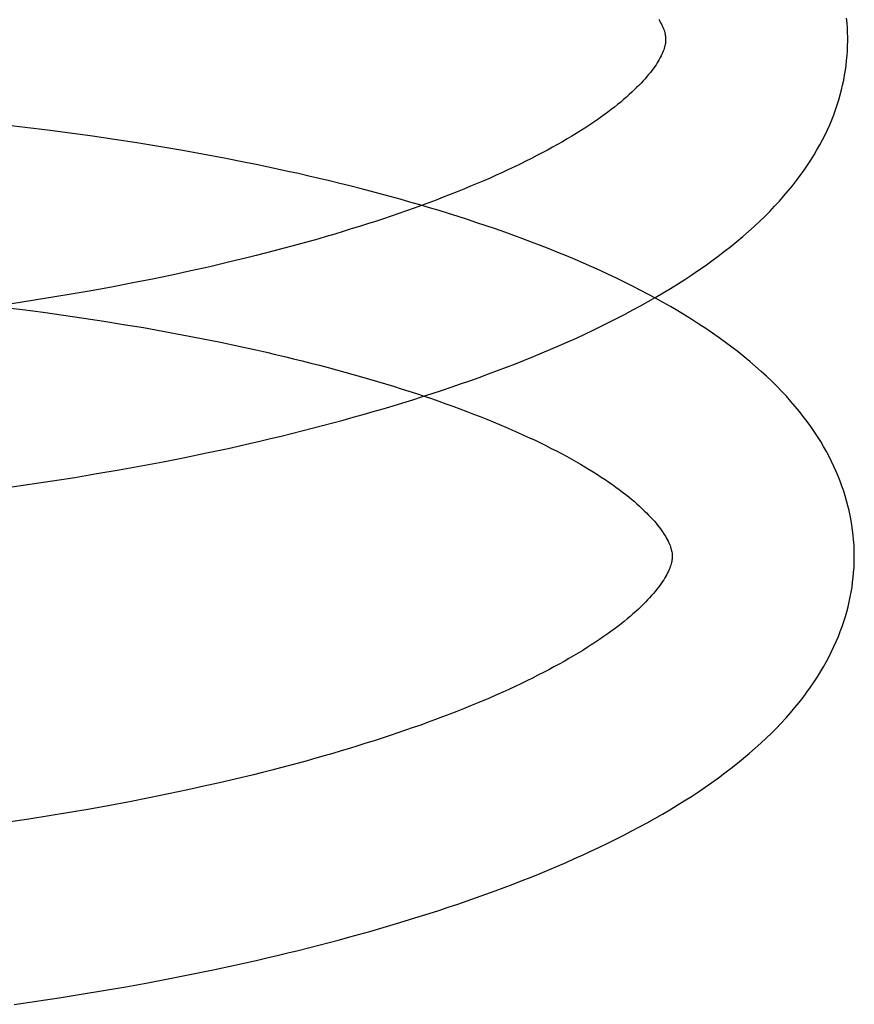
# Model space of a CAD drawing. Header units: inches. Extents: x 0 to 184, y 0 to 119.
# Tile 11 of 101: x 34.1112 to 34.2029, y 44.6352 to 44.7434. Entities that reach past the tile are written whole.
import ezdxf

# ---------------------------------------------------------------- set-up
doc = ezdxf.new("R2010")
doc.units = ezdxf.units.IN
doc.header["$LTSCALE"] = 10.121375
doc.header["$MEASUREMENT"] = 0
doc.linetypes.add('HIDDEN', pattern=[0.2, 0.1, -0.1])
doc.layers.add('DEFAULT_2', color=8, linetype='HIDDEN')

msp = doc.modelspace()

# ---------------------------------------------------------------- linework, layer by layer
at = {"layer": 'DEFAULT_2', "color": 8, "linetype": 'HIDDEN'}
for p, q in [((34.11181, 44.73154), (34.10933, 44.73183)), ((34.11428, 44.73123), (34.11181, 44.73154)), ((34.11674, 44.73091), (34.11428, 44.73123)), ((34.1192, 44.73057), (34.11674, 44.73091)), ((34.12164, 44.73021), (34.1192, 44.73057)), ((34.12407, 44.72983), (34.12164, 44.73021)), ((34.12649, 44.72944), (34.12407, 44.72983)), ((34.1289, 44.72902), (34.12649, 44.72944)), ((34.13129, 44.7286), (34.1289, 44.72902)), ((34.13366, 44.72815), (34.13129, 44.7286)), ((34.13415, 44.71671), (34.1321, 44.71623)), ((34.13617, 44.7172), (34.13415, 44.71671)), ((34.13002, 44.71577), (34.12791, 44.71531)), ((34.1321, 44.71623), (34.13002, 44.71577)), ((34.12364, 44.71444), (34.12147, 44.71403)), ((34.12579, 44.71487), (34.12364, 44.71444)), ((34.12791, 44.71531), (34.12579, 44.71487)), ((34.11707, 44.71324), (34.11485, 44.71287)), ((34.11928, 44.71363), (34.11707, 44.71324)), ((34.12147, 44.71403), (34.11928, 44.71363)), ((34.11261, 44.71251), (34.11036, 44.71216)), ((34.11485, 44.71287), (34.11261, 44.71251)), ((34.10926, 44.71179), (34.11152, 44.71151)), ((34.11152, 44.71151), (34.11378, 44.71122)), ((34.11378, 44.71122), (34.11601, 44.71091)), ((34.11601, 44.71091), (34.11824, 44.71058)), ((34.11824, 44.71058), (34.12044, 44.71025)), ((34.12044, 44.71025), (34.12263, 44.70989)), ((34.12263, 44.70989), (34.1248, 44.70953)), ((34.1248, 44.70953), (34.12695, 44.70915)), ((34.12695, 44.70915), (34.12907, 44.70875)), ((34.12907, 44.70875), (34.13118, 44.70835)), ((34.13118, 44.70835), (34.13325, 44.70793)), ((34.13173, 44.69577), (34.1341, 44.69627)), ((34.1341, 44.69627), (34.13644, 44.6968)), ((34.12455, 44.69435), (34.12696, 44.6948)), ((34.12696, 44.6948), (34.12936, 44.69528)), ((34.12936, 44.69528), (34.13173, 44.69577)), ((34.1197, 44.69349), (34.12213, 44.69391)), ((34.12213, 44.69391), (34.12455, 44.69435)), ((34.11233, 44.69233), (34.1148, 44.6927)), ((34.1148, 44.6927), (34.11725, 44.69308)), ((34.11725, 44.69308), (34.1197, 44.69349)), ((34.10986, 44.69197), (34.11233, 44.69233)), ((34.13689, 44.66041), (34.13487, 44.65992)), ((34.13178, 44.65921), (34.12969, 44.65875)), ((34.12757, 44.6583), (34.12544, 44.65786)), ((34.12969, 44.65875), (34.12757, 44.6583)), ((34.1211, 44.65703), (34.1189, 44.65664)), ((34.12328, 44.65744), (34.1211, 44.65703)), ((34.12544, 44.65786), (34.12328, 44.65744)), ((34.11445, 44.65589), (34.11221, 44.65554)), ((34.11668, 44.65626), (34.11445, 44.65589)), ((34.1189, 44.65664), (34.11668, 44.65626)), ((34.11221, 44.65554), (34.10996, 44.6552)), ((34.13483, 44.63949), (34.13717, 44.64001)), ((34.13009, 44.63849), (34.13247, 44.63898)), ((34.13247, 44.63898), (34.13483, 44.63949)), ((34.12286, 44.63712), (34.12528, 44.63756)), ((34.12528, 44.63756), (34.12769, 44.63802)), ((34.12769, 44.63802), (34.13009, 44.63849)), ((34.11798, 44.63629), (34.12043, 44.6367)), ((34.12043, 44.6367), (34.12286, 44.63712)), ((34.1106, 44.63518), (34.11307, 44.63554)), ((34.11307, 44.63554), (34.11553, 44.63591)), ((34.11553, 44.63591), (34.11798, 44.63629))]:
    msp.add_line(p, q, dxfattribs=at)
for points in [[(34.20217, 44.74147), (34.20216, 44.74193), (34.20214, 44.74246), (34.2021, 44.743), (34.20205, 44.74353)], [(34.18141, 44.74341), (34.18152, 44.74322), (34.18162, 44.74304), (34.18171, 44.74286), (34.1818, 44.74269), (34.18187, 44.74253), (34.18193, 44.74237), (34.18199, 44.74222), (34.18203, 44.74207), (34.18207, 44.74193), (34.1821, 44.7418), (34.18213, 44.74168), (34.18215, 44.74156), (34.18216, 44.74144), (34.18217, 44.74133), (34.18217, 44.74122)], [(34.13644, 44.6968), (34.1376, 44.69707), (34.13876, 44.69734), (34.13992, 44.69762), (34.14107, 44.6979), (34.14221, 44.69818), (34.14335, 44.69847), (34.14448, 44.69877), (34.14561, 44.69907), (34.14673, 44.69937), (34.14784, 44.69968), (34.14895, 44.69999), (34.15005, 44.7003), (34.15114, 44.70062), (34.15223, 44.70095), (34.15331, 44.70128), (34.15438, 44.70161), (34.15545, 44.70195), (34.15651, 44.70229), (34.15756, 44.70264), (34.1586, 44.70299), (34.15964, 44.70334), (34.16067, 44.7037), (34.16169, 44.70407), (34.1627, 44.70444), (34.1637, 44.70481), (34.1647, 44.70519), (34.16569, 44.70557), (34.16667, 44.70596), (34.16764, 44.70635), (34.1686, 44.70675), (34.16956, 44.70715), (34.1705, 44.70756), (34.17144, 44.70797), (34.17236, 44.70839), (34.17328, 44.70881), (34.17419, 44.70924), (34.17508, 44.70968), (34.17597, 44.71012), (34.17685, 44.71056), (34.17772, 44.71101), (34.17857, 44.71147), (34.17942, 44.71193), (34.18026, 44.7124), (34.18108, 44.71287), (34.18189, 44.71335), (34.18269, 44.71383), (34.18348, 44.71432), (34.18426, 44.71482), (34.18503, 44.71532), (34.18578, 44.71583), (34.18652, 44.71634), (34.18724, 44.71686), (34.18795, 44.71739), (34.18865, 44.71792), (34.18932, 44.71845), (34.18999, 44.71899), (34.19064, 44.71954), (34.19127, 44.72009), (34.19188, 44.72064), (34.19247, 44.7212), (34.19305, 44.72175), (34.1936, 44.72231), (34.19414, 44.72287), (34.19466, 44.72344), (34.19516, 44.724), (34.19564, 44.72457), (34.1961, 44.72513), (34.19654, 44.7257), (34.19696, 44.72626), (34.19737, 44.72682), (34.19775, 44.72739), (34.19812, 44.72795), (34.19847, 44.72851), (34.19879, 44.72907), (34.19911, 44.72962), (34.1994, 44.73018), (34.19968, 44.73073), (34.19994, 44.73128), (34.20019, 44.73183), (34.20042, 44.73238), (34.20063, 44.73293), (34.20083, 44.73347), (34.20102, 44.73402), (34.20119, 44.73456), (34.20134, 44.73511), (34.20148, 44.73565), (34.20161, 44.73619), (34.20173, 44.73673), (34.20183, 44.73727), (34.20192, 44.73781), (34.20199, 44.73834), (34.20205, 44.73888), (34.2021, 44.73942), (34.20214, 44.73996), (34.20216, 44.74049), (34.20217, 44.74103), (34.20217, 44.74147)], [(34.18217, 44.74122), (34.18217, 44.74112), (34.18217, 44.741), (34.18216, 44.74088), (34.18214, 44.74076), (34.18212, 44.74064), (34.18209, 44.74051), (34.18205, 44.74037), (34.18201, 44.74022), (34.18196, 44.74007), (34.1819, 44.73991), (34.18183, 44.73974), (34.18176, 44.73957), (34.18167, 44.73939), (34.18158, 44.7392), (34.18147, 44.73901), (34.18136, 44.73882), (34.18124, 44.73862), (34.18111, 44.73842), (34.18097, 44.73821), (34.18082, 44.738), (34.18066, 44.73779), (34.18049, 44.73757), (34.1803, 44.73734), (34.18011, 44.73712), (34.17991, 44.73688), (34.17969, 44.73664), (34.17947, 44.7364), (34.17923, 44.73615), (34.17898, 44.7359), (34.17872, 44.73565), (34.17845, 44.73539), (34.17816, 44.73513), (34.17786, 44.73486), (34.17755, 44.7346), (34.17723, 44.73432), (34.17689, 44.73405), (34.17655, 44.73377), (34.17618, 44.73349), (34.17581, 44.73321), (34.17542, 44.73292), (34.17502, 44.73263), (34.1746, 44.73234), (34.17418, 44.73205), (34.17374, 44.73175), (34.17328, 44.73146), (34.17282, 44.73116), (34.17234, 44.73086), (34.17185, 44.73056), (34.17134, 44.73026), (34.17082, 44.72996), (34.17029, 44.72965), (34.16974, 44.72935), (34.16918, 44.72904), (34.16861, 44.72874), (34.16802, 44.72843), (34.16742, 44.72812), (34.16681, 44.72781), (34.16619, 44.72751), (34.16555, 44.7272), (34.1649, 44.72689), (34.16424, 44.72658), (34.16356, 44.72628), (34.16288, 44.72597), (34.16218, 44.72567), (34.16147, 44.72536), (34.16074, 44.72506), (34.16001, 44.72475), (34.15926, 44.72445), (34.1585, 44.72415), (34.15773, 44.72385), (34.15695, 44.72355), (34.15616, 44.72325), (34.15535, 44.72296), (34.15454, 44.72266), (34.15371, 44.72237), (34.15287, 44.72208), (34.15202, 44.72179), (34.15117, 44.7215), (34.1503, 44.72121), (34.14942, 44.72093), (34.14853, 44.72065), (34.14763, 44.72037), (34.14673, 44.72009), (34.14581, 44.71982), (34.14489, 44.71954), (34.14395, 44.71927), (34.14301, 44.719), (34.14206, 44.71874), (34.1411, 44.71848), (34.14013, 44.71821), (34.13915, 44.71796), (34.13816, 44.7177), (34.13717, 44.71745), (34.13617, 44.7172)], [(34.20289, 44.68468), (34.20288, 44.68514), (34.20286, 44.68567), (34.20282, 44.68621), (34.20277, 44.68674), (34.20271, 44.68728), (34.20263, 44.68782), (34.20254, 44.68835), (34.20244, 44.68889), (34.20233, 44.68943), (34.2022, 44.68996), (34.20205, 44.6905), (34.2019, 44.69104), (34.20173, 44.69158), (34.20154, 44.69212), (34.20134, 44.69266), (34.20113, 44.6932), (34.2009, 44.69374), (34.20066, 44.69428), (34.2004, 44.69482), (34.20012, 44.69537), (34.19983, 44.69592), (34.19952, 44.69646), (34.1992, 44.69701), (34.19885, 44.69756), (34.19849, 44.69811), (34.19811, 44.69866), (34.19771, 44.69922), (34.19729, 44.69977), (34.19686, 44.70032), (34.1964, 44.70088), (34.19592, 44.70143), (34.19543, 44.70199), (34.19491, 44.70254), (34.19438, 44.70309), (34.19382, 44.70364), (34.19325, 44.70419), (34.19266, 44.70473), (34.19205, 44.70527), (34.19142, 44.70581), (34.19078, 44.70634), (34.19012, 44.70687), (34.18944, 44.70739), (34.18875, 44.70791), (34.18804, 44.70842), (34.18732, 44.70893), (34.18658, 44.70943), (34.18583, 44.70992), (34.18506, 44.71041), (34.18429, 44.71089), (34.1835, 44.71137), (34.1827, 44.71184), (34.18188, 44.7123), (34.18106, 44.71276), (34.18022, 44.71321), (34.17937, 44.71366), (34.17851, 44.7141), (34.17765, 44.71453), (34.17677, 44.71496), (34.17588, 44.71538), (34.17498, 44.7158), (34.17407, 44.71621), (34.17315, 44.71661), (34.17223, 44.71701), (34.17129, 44.71741), (34.17034, 44.71779), (34.16939, 44.71818), (34.16843, 44.71856), (34.16745, 44.71893), (34.16647, 44.7193), (34.16548, 44.71966), (34.16449, 44.72002), (34.16348, 44.72037), (34.16247, 44.72072), (34.16144, 44.72106), (34.16041, 44.7214), (34.15938, 44.72173), (34.15833, 44.72206), (34.15728, 44.72239), (34.15622, 44.72271), (34.15515, 44.72302), (34.15408, 44.72333), (34.153, 44.72364), (34.15191, 44.72394), (34.15081, 44.72424), (34.14971, 44.72453), (34.1486, 44.72482), (34.14749, 44.7251), (34.14637, 44.72538), (34.14524, 44.72565), (34.14411, 44.72592), (34.14297, 44.72619), (34.14182, 44.72645), (34.14067, 44.7267), (34.13952, 44.72696), (34.13836, 44.7272), (34.13719, 44.72745), (34.13602, 44.72768), (34.13366, 44.72815)], [(34.13325, 44.70793), (34.1353, 44.70749), (34.13631, 44.70727), (34.13732, 44.70705), (34.13832, 44.70682), (34.13931, 44.70659), (34.14029, 44.70636), (34.14127, 44.70612), (34.14223, 44.70588), (34.14319, 44.70564), (34.14414, 44.7054), (34.14508, 44.70515), (34.14601, 44.7049), (34.14694, 44.70465), (34.14785, 44.7044), (34.14875, 44.70414), (34.14965, 44.70388), (34.15053, 44.70362), (34.15141, 44.70336), (34.15227, 44.70309), (34.15313, 44.70282), (34.15397, 44.70255), (34.1548, 44.70228), (34.15563, 44.70201), (34.15644, 44.70173), (34.15724, 44.70145), (34.15803, 44.70117), (34.1588, 44.70089), (34.15957, 44.70061), (34.16032, 44.70033), (34.16107, 44.70004), (34.1618, 44.69976), (34.16251, 44.69947), (34.16322, 44.69918), (34.16391, 44.69889), (34.1646, 44.6986), (34.16527, 44.69831), (34.16592, 44.69802), (34.16657, 44.69773), (34.1672, 44.69744), (34.16782, 44.69715), (34.16842, 44.69686), (34.16902, 44.69657), (34.1696, 44.69627), (34.17017, 44.69598), (34.17072, 44.69569), (34.17126, 44.6954), (34.17179, 44.69511), (34.1723, 44.69482), (34.1728, 44.69453), (34.17329, 44.69425), (34.17376, 44.69396), (34.17422, 44.69368), (34.17467, 44.6934), (34.1751, 44.69311), (34.17552, 44.69283), (34.17593, 44.69256), (34.17633, 44.69228), (34.17671, 44.69201), (34.17708, 44.69173), (34.17743, 44.69146), (34.17778, 44.6912), (34.17811, 44.69094), (34.17842, 44.69068), (34.17873, 44.69042), (34.17902, 44.69016), (34.1793, 44.68991), (34.17957, 44.68967), (34.17982, 44.68942), (34.18007, 44.68918), (34.1803, 44.68894), (34.18052, 44.68871), (34.18073, 44.68848), (34.18093, 44.68826), (34.18111, 44.68804), (34.18129, 44.68782), (34.18145, 44.68761), (34.18161, 44.68741), (34.18175, 44.6872), (34.18189, 44.687), (34.18202, 44.68681), (34.18214, 44.68662), (34.18224, 44.68643), (34.18234, 44.68625), (34.18243, 44.68607), (34.18252, 44.6859), (34.18259, 44.68574), (34.18265, 44.68558), (34.18271, 44.68543), (34.18275, 44.68528), (34.18279, 44.68514), (34.18282, 44.68501), (34.18285, 44.68489), (34.18287, 44.68477), (34.18288, 44.68465), (34.18289, 44.68453), (34.18289, 44.68443)], [(34.18289, 44.68443), (34.18289, 44.68433), (34.18289, 44.68421), (34.18288, 44.68409), (34.18286, 44.68397), (34.18284, 44.68385), (34.18281, 44.68371), (34.18277, 44.68358), (34.18273, 44.68343), (34.18268, 44.68328), (34.18262, 44.68312), (34.18255, 44.68295), (34.18248, 44.68278), (34.18239, 44.6826), (34.1823, 44.68241), (34.18219, 44.68222), (34.18208, 44.68203), (34.18196, 44.68183), (34.18183, 44.68163), (34.18169, 44.68142), (34.18154, 44.68121), (34.18138, 44.681), (34.18121, 44.68078), (34.18102, 44.68055), (34.18083, 44.68032), (34.18063, 44.68009), (34.18041, 44.67985), (34.18019, 44.67961), (34.17995, 44.67936), (34.1797, 44.67911), (34.17944, 44.67886), (34.17917, 44.6786), (34.17888, 44.67834), (34.17858, 44.67807), (34.17827, 44.6778), (34.17795, 44.67753), (34.17761, 44.67726), (34.17727, 44.67698), (34.1769, 44.6767), (34.17653, 44.67642), (34.17614, 44.67613), (34.17574, 44.67584), (34.17532, 44.67555), (34.1749, 44.67526), (34.17446, 44.67496), (34.174, 44.67467), (34.17354, 44.67437), (34.17306, 44.67407), (34.17257, 44.67377), (34.17206, 44.67347), (34.17154, 44.67317), (34.17101, 44.67286), (34.17046, 44.67256), (34.1699, 44.67225), (34.16933, 44.67194), (34.16874, 44.67164), (34.16814, 44.67133), (34.16753, 44.67102), (34.16691, 44.67071), (34.16627, 44.67041), (34.16562, 44.6701), (34.16496, 44.66979), (34.16428, 44.66949), (34.1636, 44.66918), (34.1629, 44.66887), (34.16219, 44.66857), (34.16146, 44.66827), (34.16073, 44.66796), (34.15998, 44.66766), (34.15922, 44.66736), (34.15845, 44.66706), (34.15767, 44.66676), (34.15688, 44.66646), (34.15607, 44.66617), (34.15526, 44.66587), (34.15443, 44.66558), (34.15359, 44.66529), (34.15275, 44.665), (34.15189, 44.66471), (34.15102, 44.66442), (34.15014, 44.66414), (34.14925, 44.66386), (34.14836, 44.66358), (34.14745, 44.6633), (34.14653, 44.66302), (34.14561, 44.66275), (34.14467, 44.66248), (34.14373, 44.66221), (34.14278, 44.66195), (34.14182, 44.66168), (34.14085, 44.66142), (34.13987, 44.66117), (34.13889, 44.66091), (34.13789, 44.66066), (34.13689, 44.66041)], [(34.13717, 44.64001), (34.13834, 44.64028), (34.1395, 44.64055), (34.14065, 44.64083), (34.1418, 44.64111), (34.14294, 44.64139), (34.14408, 44.64168), (34.14521, 44.64198), (34.14634, 44.64228), (34.14746, 44.64258), (34.14857, 44.64289), (34.14968, 44.6432), (34.15078, 44.64351), (34.15187, 44.64384), (34.15296, 44.64416), (34.15404, 44.64449), (34.15511, 44.64482), (34.15618, 44.64516), (34.15724, 44.6455), (34.15829, 44.64585), (34.15933, 44.6462), (34.16037, 44.64655), (34.1614, 44.64691), (34.16242, 44.64728), (34.16343, 44.64765), (34.16444, 44.64802), (34.16543, 44.6484), (34.16642, 44.64878), (34.1674, 44.64917), (34.16837, 44.64957), (34.16933, 44.64996), (34.17029, 44.65037), (34.17123, 44.65077), (34.17217, 44.65119), (34.17309, 44.65161), (34.17401, 44.65203), (34.17492, 44.65246), (34.17582, 44.65289), (34.1767, 44.65333), (34.17758, 44.65378), (34.17845, 44.65423), (34.17931, 44.65468), (34.18015, 44.65514), (34.18099, 44.65561), (34.18181, 44.65608), (34.18262, 44.65656), (34.18343, 44.65705), (34.18422, 44.65754), (34.18499, 44.65803), (34.18576, 44.65854), (34.18651, 44.65905), (34.18725, 44.65956), (34.18797, 44.66008), (34.18868, 44.66061), (34.18938, 44.66114), (34.19006, 44.66167), (34.19072, 44.66221), (34.19137, 44.66276), (34.192, 44.66331), (34.19261, 44.66386), (34.1932, 44.66441), (34.19378, 44.66497), (34.19434, 44.66553), (34.19487, 44.66609), (34.19539, 44.66666), (34.19589, 44.66722), (34.19637, 44.66779), (34.19683, 44.66835), (34.19727, 44.66891), (34.19769, 44.66948), (34.19809, 44.67004), (34.19848, 44.6706), (34.19884, 44.67116), (34.19919, 44.67172), (34.19952, 44.67228), (34.19983, 44.67284), (34.20012, 44.67339), (34.2004, 44.67395), (34.20066, 44.6745), (34.20091, 44.67505), (34.20114, 44.6756), (34.20135, 44.67614), (34.20155, 44.67669), (34.20174, 44.67723), (34.20191, 44.67778), (34.20206, 44.67832), (34.20221, 44.67886), (34.20233, 44.6794), (34.20245, 44.67994), (34.20255, 44.68048), (34.20264, 44.68102), (34.20271, 44.68156), (34.20277, 44.68209), (34.20282, 44.68263), (34.20286, 44.68317), (34.20288, 44.6837), (34.20289, 44.68424), (34.20289, 44.68468)], [(34.13487, 44.65992), (34.13282, 44.65944), (34.13178, 44.65921)]]:
    msp.add_lwpolyline(points, dxfattribs=at)

doc.saveas('drawing.dxf')
